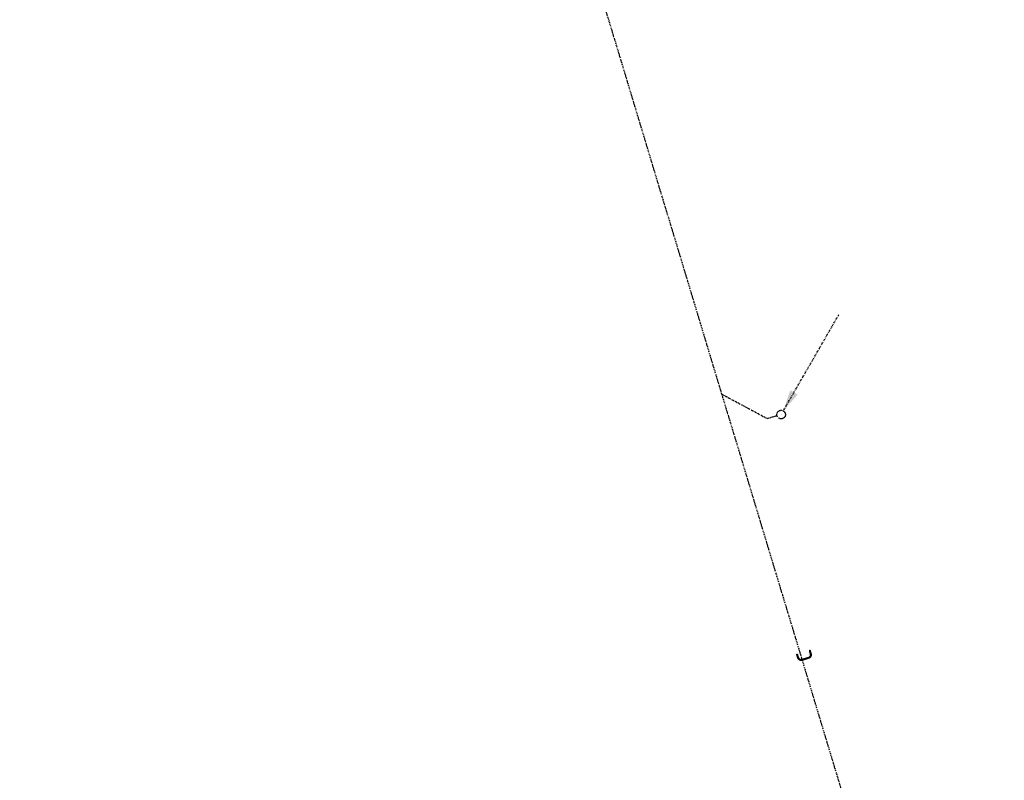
# Model space of a CAD drawing. Header units: millimetres. Extents: x -2733 to 48660, y -299 to 65852.
# Tile 22 of 44: x 44058 to 48093, y 9933 to 13052. Entities that reach past the tile are written whole.
import ezdxf
from ezdxf.enums import TextEntityAlignment as Align

# ---------------------------------------------------------------- set-up
doc = ezdxf.new("R2010")
doc.units = ezdxf.units.MM
doc.linetypes.add('2322102', pattern=[45, 5, -2, 5, -2, 5, -2, 5, -2, 5, -2, 5, -5])
doc.linetypes.add('2322102_a', pattern=[19.5, 3, -2, 5, -2, 3, -4.5])
doc.layers.add('WL5627--', color=4, linetype='2322102')
doc.layers.add('WL570---_APP', color=2, linetype='Continuous')
doc.styles.add('STABICAD-018', font='ISOCP.SHX', dxfattribs={"height": 90})

# ---------------------------------------------------------------- blocks, each defined once
blk = doc.blocks.new('*U953')
at = {"linetype": '2322102'}
blk.add_hatch(color=2, dxfattribs=at).paths.add_polyline_path([(8.8, 15.2), (37.3, 99.7), (67.7, 82.2)], flags=0)
at = {"color": 2, "linetype": '2322102_a'}
blk.add_line((8.8, 15.2, 3000), (236.2, 409.2, 3000), dxfattribs=at)
at = {"color": 0, "linetype": '2322102'}
blk.add_line((0, 0), (0, 0, 3000), dxfattribs=at)
blk.add_circle((0, 0, 3000), 17.5, dxfattribs=at)
at = {"color": 2, "linetype": '2322102'}
blk.add_circle((0, 0, 3000), 17.5, dxfattribs=at)
at = {"layer": 'WL570---_APP', "color": 2, "style": 'STABICAD-018'}
for tag, p in [('SECTIONCODE', (47178.7, 11583, 1499.5)), ('POSITIONCODE', (47178.7, 11583, 1499.5)), ('CODE', (47178.7, 11533)), ('FLOORCODE', (47228.7, 11433))]:
    blk.add_attdef(tag, p, '', height=1.2, dxfattribs=at)

msp = doc.modelspace()

# ---------------------------------------------------------------- linework, layer by layer
at = {"layer": 'WL5627--', "linetype": '2322102'}
for p, q in [((46936.2, 11516.4), (44057.6, 21040.9)), ((48093.4, 7687.5), (46936.2, 11516.4)), ((46936.2, 11516.4), (47123.1, 11416.2)), ((47161.9, 11427.9), (47123.1, 11416.2))]:
    msp.add_line(p, q, dxfattribs=at)

# ---------------------------------------------------------------- block references
msp.add_blockref('*U953', (47178.7, 11433), dxfattribs=at)

# ---------------------------------------------------------------- texts
at = {"layer": 'WL5627--', "color": 2, "style": 'STABICAD-018'}
msp.add_text('c', height=90, rotation=106.8162, dxfattribs=at).set_placement((47261.6, 10439.5), align=Align.MIDDLE_CENTER)

doc.saveas('drawing.dxf')
